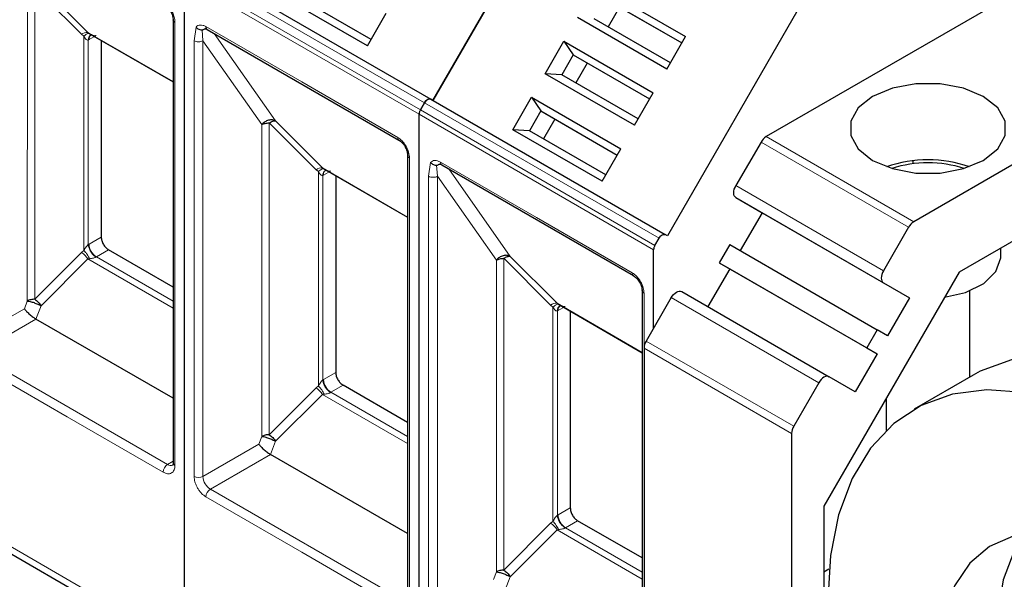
# Model space of a CAD drawing. Header units: millimetres. Extents: x 5 to 418, y 2 to 292.
# Tile 31 of 51: x 253 to 266, y 116 to 123. Entities that reach past the tile are written whole.
import ezdxf

# ---------------------------------------------------------------- set-up
doc = ezdxf.new("R2010")
doc.units = ezdxf.units.MM

msp = doc.modelspace()

# ---------------------------------------------------------------- linework, layer by layer
at = {"color": 7, "linetype": 'Continuous', "lineweight": 25}
for p, q in [((270.5913, 126.4224), (262.6845, 121.8579)), ((272.4769, 125.3338), (264.5702, 120.7694)), ((260.0897, 125.2077), (258.4231, 122.3209)), ((258.4231, 122.3209), (260.0897, 125.2077)), ((255.3983, 124.0671), (258.3964, 122.3363)), ((255.2488, 115.3348), (255.2488, 123.8735)), ((255.2488, 115.3348), (255.2488, 123.8735)), ((260.5117, 123.7939), (261.6524, 123.1354)), ((257.5877, 123.0188), (256.447, 123.6773)), ((257.6343, 123.0995), (256.6596, 123.6622)), ((260.6311, 123.6173), (261.6058, 123.0546)), ((260.6577, 123.6019), (261.6058, 123.0546)), ((260.8111, 123.5134), (260.6644, 123.2593)), ((263.0879, 123.4769), (261.4212, 120.5901)), ((255.1028, 123.3507), (255.1028, 117.6894)), ((255.103, 123.3476), (255.1028, 123.3507)), ((257.5877, 123.0188), (257.8276, 123.4343)), ((261.4125, 122.7198), (260.2718, 123.3783)), ((261.4591, 122.8006), (260.4844, 123.3633)), ((255.5388, 123.2271), (257.9901, 121.812)), ((254.0139, 123.1899), (254.0341, 123.1755)), ((254.0226, 123.1817), (255.1028, 122.5582)), ((254.0514, 123.1561), (254.061, 123.1596)), ((261.4125, 122.7198), (261.6524, 123.1354)), ((254.1834, 123.0889), (254.1834, 120.5742)), ((259.8585, 122.6624), (260.0984, 123.078)), ((260.0984, 123.078), (261.2391, 122.4195)), ((260.0984, 123.078), (260.2177, 122.9014)), ((260.2177, 122.9014), (260.0711, 122.6473)), ((260.2177, 122.9014), (261.1925, 122.3387)), ((260.2177, 122.9014), (260.2444, 122.886)), ((260.2444, 122.886), (261.1925, 122.3387)), ((260.3977, 122.7975), (260.2511, 122.5434)), ((260.9992, 122.0039), (259.8585, 122.6624)), ((260.0711, 122.6473), (259.8585, 122.6624)), ((261.0458, 122.0846), (260.0711, 122.6473)), ((259.4451, 121.9465), (259.6851, 122.362)), ((259.6851, 122.362), (260.8258, 121.7035)), ((259.6851, 122.362), (259.8044, 122.1855)), ((260.9992, 122.0039), (261.2391, 122.4195)), ((258.2635, 122.1985), (258.3164, 122.2901)), ((258.3164, 122.2901), (258.2635, 122.1985)), ((258.4231, 122.3209), (258.3964, 122.3363)), ((258.3964, 122.3363), (261.3945, 120.6055)), ((258.2469, 113.6041), (258.2469, 122.1427)), ((258.2469, 113.6041), (258.2469, 122.1427)), ((259.8044, 122.1855), (259.6577, 121.9314)), ((259.8044, 122.1855), (260.7791, 121.6228)), ((259.8044, 122.1855), (259.8311, 122.1701)), ((259.8311, 122.1701), (260.7791, 121.6228)), ((259.9844, 122.0815), (259.8377, 121.8275)), ((260.5858, 121.288), (259.4451, 121.9465)), ((259.6577, 121.9314), (259.4451, 121.9465)), ((260.6325, 121.3687), (259.6577, 121.9314)), ((262.6179, 121.7875), (262.2973, 121.2323)), ((258.1009, 121.62), (258.1009, 115.9586)), ((258.1011, 121.6168), (258.1009, 121.62)), ((260.5858, 121.288), (260.8258, 121.7035)), ((258.5369, 121.4963), (260.9882, 120.0812)), ((264.5637, 121.5109), (264.5637, 121.5501)), ((257.012, 121.4591), (257.0323, 121.4447)), ((257.0208, 121.4509), (258.1009, 120.8274)), ((257.0495, 121.4253), (257.0591, 121.4288)), ((257.1815, 121.3581), (257.1815, 118.8434)), ((262.2973, 121.0783), (262.6307, 120.8859)), ((262.6307, 120.8859), (262.3507, 120.4009)), ((262.6307, 120.8859), (264.5163, 119.7973)), ((266.4494, 120.8743), (265.1492, 120.1238)), ((261.4212, 120.5901), (261.3945, 120.6055)), ((264.5035, 120.699), (264.1829, 120.1438)), ((261.2616, 120.4677), (261.3145, 120.5593)), ((262.2173, 120.4779), (262.084, 120.2469)), ((262.2173, 120.4779), (264.1029, 119.3893)), ((255.1028, 119.9345), (254.2777, 120.4109)), ((261.245, 119.4097), (261.245, 120.4119)), ((265.6856, 120.33), (265.6856, 120.4335)), ((262.084, 120.2469), (263.9696, 119.1584)), ((262.084, 120.2469), (262.2173, 120.1699)), ((262.2173, 120.1699), (261.9373, 119.685)), ((262.2173, 120.1699), (264.1029, 119.0814)), ((265.1492, 120.1238), (263.4229, 117.1338)), ((264.1829, 119.9898), (264.5163, 119.7973)), ((261.0991, 119.8892), (261.0991, 114.2278)), ((261.0992, 119.886), (261.0991, 119.8892)), ((261.604, 119.8775), (263.4896, 118.7889)), ((265.2856, 118.7841), (265.2856, 119.8878)), ((260.0101, 119.7284), (260.0304, 119.7139)), ((260.0189, 119.7202), (261.0991, 119.0966)), ((261.4707, 119.8005), (261.1501, 119.2453)), ((264.5163, 119.7973), (264.2363, 119.3123)), ((260.0476, 119.6945), (260.0573, 119.698)), ((260.1797, 119.6273), (260.1797, 117.1126)), ((255.1028, 118.5148), (253.3498, 119.5268)), ((264.1029, 119.3893), (263.9696, 119.1584)), ((264.2363, 119.3123), (264.1029, 119.3893)), ((261.1225, 119.1523), (261.1225, 111.9403)), ((264.1029, 119.0814), (263.8229, 118.5964)), ((263.9696, 119.1584), (264.1029, 119.0814)), ((263.3563, 118.7119), (263.0357, 118.1567)), ((263.8229, 118.5964), (263.4896, 118.7889)), ((265.3291, 118.8092), (264.5749, 118.3738)), ((258.1009, 118.2038), (257.2758, 118.6801)), ((264.219, 118.5125), (264.219, 118.1042)), ((263.0081, 118.0638), (263.0081, 110.8517)), ((258.1009, 116.784), (256.348, 117.796)), ((263.4229, 117.1338), (263.4229, 111.6151)), ((252.3059, 116.9435), (255.304, 115.2128)), ((261.0991, 116.473), (260.274, 116.9493)), ((263.4229, 116.2962), (263.4869, 116.3331))]:
    msp.add_line(p, q, dxfattribs=at)
at = {"color": 7, "linetype": 'Continuous', "lineweight": 18}
for p, q in [((255.3183, 124.0209), (258.3164, 122.2901)), ((258.2469, 122.1427), (255.2488, 123.8735)), ((258.2635, 122.1985), (255.2654, 123.9293)), ((253.2394, 123.7417), (253.239, 119.757)), ((253.9322, 123.1653), (253.3335, 123.764)), ((253.3335, 123.764), (253.3335, 119.7795)), ((253.4152, 123.7887), (254.0139, 123.1899)), ((255.1262, 123.3181), (255.1262, 117.6567)), ((255.3713, 123.082), (255.3957, 123.2574)), ((255.5222, 123.2637), (256.7478, 122.5561)), ((253.9322, 123.1653), (253.9617, 123.1409)), ((253.9617, 123.1409), (253.9617, 120.4026)), ((254.0139, 123.1899), (255.1028, 122.5613)), ((254.0877, 123.1318), (254.0275, 123.0971)), ((255.4845, 123.0819), (255.4727, 123.2229)), ((255.6276, 123.1758), (256.4133, 122.0579)), ((254.0183, 123.0921), (254.0275, 123.0971)), ((254.0183, 120.4785), (254.0183, 123.0921)), ((255.3713, 117.5152), (255.3713, 123.082)), ((255.4845, 123.0819), (256.2375, 122.0109)), ((255.4845, 117.5152), (255.4845, 123.0819)), ((256.7478, 122.5561), (257.9735, 121.8486)), ((258.3164, 122.2901), (261.3145, 120.5593)), ((261.245, 120.4119), (258.2469, 122.1427)), ((261.2616, 120.4677), (258.2635, 122.1985)), ((256.2375, 122.0109), (256.2371, 118.0262)), ((256.9304, 121.4345), (256.3317, 122.0333)), ((256.3317, 122.0333), (256.3317, 118.0487)), ((256.4133, 122.0579), (257.012, 121.4591)), ((262.6845, 121.8579), (264.5702, 120.7694)), ((264.5035, 120.699), (262.6179, 121.7875)), ((258.1243, 121.5873), (258.1243, 115.926)), ((258.3695, 121.3512), (258.3938, 121.5266)), ((258.4826, 121.3511), (258.4709, 121.4921)), ((258.5203, 121.5329), (259.746, 120.8254)), ((256.9304, 121.4345), (256.9598, 121.4101)), ((256.9598, 121.4101), (256.9598, 118.6718)), ((257.012, 121.4591), (258.1009, 120.8305)), ((257.0164, 121.3613), (257.0256, 121.3663)), ((257.0164, 118.7477), (257.0164, 121.3613)), ((257.0858, 121.4011), (257.0256, 121.3663)), ((258.3695, 115.7844), (258.3695, 121.3512)), ((258.4826, 121.3511), (259.2357, 120.2801)), ((258.4826, 115.7844), (258.4826, 121.3511)), ((258.6258, 121.445), (259.4115, 120.3271)), ((262.2973, 121.2323), (264.1829, 120.1438)), ((264.1829, 119.9898), (262.2973, 121.0783)), ((259.746, 120.8254), (260.9716, 120.1178)), ((254.0183, 120.4785), (254.0275, 120.4842)), ((254.1834, 120.5742), (254.0275, 120.4842)), ((253.9322, 120.3782), (253.3335, 119.7795)), ((253.9617, 120.4026), (253.9322, 120.3782)), ((254.2777, 120.4109), (254.1218, 120.3209)), ((254.0139, 120.2939), (253.4152, 119.6952)), ((254.0341, 120.2978), (254.0139, 120.2939)), ((255.1028, 119.6653), (254.0139, 120.2939)), ((255.1028, 119.7545), (254.1218, 120.3209)), ((259.2357, 120.2801), (259.2353, 116.2954)), ((259.9285, 119.7038), (259.3298, 120.3025)), ((259.3298, 120.3025), (259.3298, 116.3179)), ((259.4115, 120.3271), (260.0101, 119.7284)), ((261.1225, 119.8565), (261.1225, 119.1523)), ((253.239, 119.757), (253.2011, 119.6586)), ((259.9285, 119.7038), (259.958, 119.6794)), ((260.0101, 119.7284), (261.0991, 119.0997)), ((263.3563, 118.7119), (261.4707, 119.8005)), ((253.2011, 119.6586), (252.4864, 119.246)), ((253.4152, 119.6952), (253.3498, 119.5268)), ((259.958, 119.6794), (259.958, 116.941)), ((260.0145, 119.6305), (260.0238, 119.6355)), ((260.0145, 117.0169), (260.0145, 119.6305)), ((260.084, 119.6703), (260.0238, 119.6355)), ((253.3498, 119.5268), (252.5806, 119.0827)), ((261.1501, 119.2453), (263.0357, 118.1567)), ((255.0319, 117.6676), (252.5806, 119.0827)), ((263.0081, 118.0638), (261.1225, 119.1523)), ((253.7497, 118.2772), (252.5241, 118.9847)), ((257.1815, 118.8434), (257.0256, 118.7534)), ((257.0164, 118.7477), (257.0256, 118.7534)), ((256.9304, 118.6474), (256.3317, 118.0487)), ((256.9598, 118.6718), (256.9304, 118.6474)), ((257.0323, 118.567), (257.012, 118.5632)), ((257.2758, 118.6801), (257.1199, 118.5901)), ((258.1009, 118.0238), (257.1199, 118.5901)), ((257.012, 118.5632), (256.4133, 117.9644)), ((258.1009, 117.9345), (257.012, 118.5632)), ((254.9754, 117.5696), (253.7497, 118.2772)), ((256.2371, 118.0262), (256.1992, 117.9279)), ((256.4133, 117.9644), (256.348, 117.796)), ((256.1992, 117.9279), (255.4845, 117.5152)), ((255.1028, 117.7085), (255.0319, 117.6676)), ((256.348, 117.796), (255.5788, 117.3519)), ((258.0301, 115.9368), (255.5788, 117.3519)), ((256.7478, 116.5464), (255.5222, 117.2539)), ((252.2506, 117.0656), (255.2488, 115.3348)), ((260.1797, 117.1126), (260.0238, 117.0226)), ((259.958, 116.941), (259.9285, 116.9166)), ((260.0145, 117.0169), (260.0238, 117.0226)), ((260.274, 116.9493), (260.1181, 116.8593)), ((259.9285, 116.9166), (259.3298, 116.3179)), ((260.0101, 116.8324), (259.4115, 116.2337)), ((260.0304, 116.8362), (260.0101, 116.8324)), ((261.0991, 116.2037), (260.0101, 116.8324)), ((261.0991, 116.293), (260.1181, 116.8593)), ((257.9735, 115.8388), (256.7478, 116.5464)), ((259.2353, 116.2954), (259.1974, 116.1971)), ((259.4115, 116.2337), (259.3461, 116.0652))]:
    msp.add_line(p, q, dxfattribs=at)
at = {"color": 7, "linetype": 'Continuous', "lineweight": 25, "flags": 128}
for points in [[(265.4594, 122.3713), (265.2063, 122.4774), (264.9087, 122.5332), (264.5959, 122.5332), (264.2983, 122.4774), (264.0452, 122.3713), (263.8613, 122.2251), (263.7646, 122.0534), (263.7646, 121.8727), (263.8613, 121.701), (264.0452, 121.5548), (264.2983, 121.4487), (264.5959, 121.3929), (264.9087, 121.3929), (265.2063, 121.4487), (265.4594, 121.5548), (265.6433, 121.701), (265.74, 121.8727), (265.74, 122.0534), (265.6433, 122.2251), (265.4594, 122.3713)], [(257.9874, 121.8137), (257.989, 121.8126), (257.9901, 121.812)], [(262.2973, 121.0783), (262.2856, 121.0881), (262.2769, 121.1019), (262.2715, 121.1192), (262.2697, 121.1394), (262.2715, 121.1617), (262.2769, 121.1852), (262.2856, 121.209), (262.2973, 121.2323)], [(264.9654, 119.8054), (265.2301, 119.8671), (265.4645, 119.9817), (265.6218, 120.1341), (265.6848, 120.3077), (265.6856, 120.33)], [(260.9855, 120.0829), (260.9871, 120.0818), (260.9882, 120.0812)], [(264.1829, 120.1438), (264.1712, 120.1205), (264.1625, 120.0967), (264.1571, 120.0731), (264.1553, 120.0508), (264.1571, 120.0307), (264.1625, 120.0133), (264.1712, 119.9995), (264.1829, 119.9898)], [(261.4707, 119.8005), (261.4849, 119.8223), (261.5012, 119.8417), (261.5189, 119.8581), (261.5373, 119.8709), (261.5557, 119.8794), (261.5734, 119.8834), (261.5897, 119.8827), (261.604, 119.8775)], [(271.7668, 112.0132), (271.7317, 112.6264), (271.6269, 113.2688), (271.4546, 113.9284), (271.2178, 114.5928), (270.921, 115.2498), (270.5696, 115.887), (270.1704, 116.4926), (269.7306, 117.0553), (269.2585, 117.5646), (268.7628, 118.0111), (268.2529, 118.3864), (267.7382, 118.6835), (267.2283, 118.897), (266.7326, 119.0227), (266.2605, 119.0585), (265.8208, 119.0035), (265.4215, 118.8589), (265.3291, 118.8092)], [(263.4896, 118.7889), (263.4753, 118.7942), (263.459, 118.7949), (263.4413, 118.7908), (263.4229, 118.7823), (263.4045, 118.7696), (263.3869, 118.7532), (263.3706, 118.7337), (263.3563, 118.7119)], [(271.0125, 111.5777), (270.9774, 112.191), (270.8727, 112.8334), (270.7003, 113.493), (270.4635, 114.1574), (270.1667, 114.8144), (269.8154, 115.4516), (269.4161, 116.0572), (268.9763, 116.6199), (268.5042, 117.1292), (268.0086, 117.5757), (267.4987, 117.951), (266.984, 118.2481), (266.474, 118.4616), (265.9784, 118.5873), (265.5063, 118.6231), (265.0665, 118.5681), (264.6672, 118.4235), (264.3159, 118.1919), (264.0191, 117.8777), (263.7823, 117.4867), (263.6099, 117.0261), (263.5052, 116.5046), (263.4701, 115.9319)], [(265.8397, 116.7523), (265.5396, 116.6205), (265.2885, 116.4063), (265.0935, 116.1158), (264.9603, 115.7574), (264.8928, 115.3414), (264.8928, 114.8798), (264.9603, 114.3858), (265.0935, 113.8736), (265.2885, 113.358), (265.5396, 112.8539), (265.8397, 112.3756)], [(265.9951, 116.7845), (265.8478, 116.5512), (265.7146, 116.1929), (265.647, 115.7768), (265.647, 115.3152), (265.7146, 114.8212), (265.8478, 114.309), (266.0427, 113.7934), (266.2939, 113.2893), (266.594, 112.811), (266.9344, 112.3725), (267.3054, 111.9862), (267.6962, 111.6633), (268.0956, 111.4131), (268.4921, 111.2429), (268.8744, 111.1574), (269.2314, 111.1591), (269.2418, 111.1606)]]:
    msp.add_lwpolyline(points, dxfattribs=at)
at = {"color": 7, "linetype": 'Continuous', "lineweight": 18}
for centre, radius, start, end in [((255.1434, 123.3555), 0.0412, 191.12459, 245.37522), ((255.5603, 123.2588), 0.0384, 172.74417, 235.94365), ((254.0023, 123.0807), 0.1099, 83.93525, 129.59813), ((254.0881, 123.0965), 0.0699, 120.50191, 183.60726), ((254.0949, 123.1035), 0.0677, 127.44584, 185.46637), ((258.0147, 121.8448), 0.0414, 174.79359, 228.71218), ((258.1415, 121.6247), 0.0412, 191.12459, 245.37522), ((258.5584, 121.5281), 0.0384, 172.74417, 235.94365), ((257.0004, 121.3499), 0.1099, 83.93525, 129.59813), ((257.0862, 121.3657), 0.0699, 120.50191, 183.60726), ((257.093, 121.3728), 0.0677, 127.44584, 185.46637), ((254.2322, 120.4935), 0.2049, 182.60548, 237.39452), ((253.7738, 120.143), 0.2836, 32.15308, 56.03604), ((254.1613, 120.2526), 0.0789, 120.0195, 122.96734), ((261.0129, 120.114), 0.0414, 174.79359, 228.71218), ((261.1396, 119.8939), 0.0412, 191.12459, 245.37522), ((259.9985, 119.6191), 0.1099, 83.93525, 129.59813), ((260.0843, 119.6349), 0.0699, 120.50191, 183.60726), ((260.0912, 119.642), 0.0677, 127.44584, 185.46637), ((257.2303, 118.7627), 0.2049, 182.60548, 237.39452), ((256.7719, 118.4122), 0.2836, 32.15308, 56.03604), ((257.1594, 118.5218), 0.0789, 120.0195, 122.96734), ((255.1428, 117.6934), 0.0402, 185.69479, 245.6253), ((255.0982, 117.564), 0.1229, 122.60548, 177.39452), ((255.0711, 117.7223), 0.0673, 234.43194, 293.74071), ((255.4279, 117.6244), 0.123, 242.60967, 297.39033), ((255.6892, 117.5245), 0.2049, 182.60548, 237.39452), ((255.645, 117.2484), 0.1229, 122.60547, 177.39448), ((260.2285, 117.0319), 0.2049, 182.60548, 237.39452), ((259.7701, 116.6815), 0.2836, 32.15308, 56.03604), ((260.1575, 116.791), 0.0789, 120.0195, 122.96734)]:
    msp.add_arc(centre, radius, start, end, dxfattribs=at)
at = {"color": 7, "linetype": 'Continuous', "lineweight": 25}
for centre, radius, start, end in [((262.7863, 121.6947), 0.1923, 121.95467, 151.14439), ((264.7523, 119.9363), 1.6253, 71.00769, 108.99231), ((264.7523, 120.0021), 1.5212, 72.30051, 107.69949), ((264.672, 120.6062), 0.1923, 121.95467, 151.14439), ((261.3147, 119.1458), 0.1924, 148.85627, 178.0435), ((263.2004, 118.0572), 0.1924, 148.85627, 178.0435)]:
    msp.add_arc(centre, radius, start, end, dxfattribs=at)
at = {"color": 7, "linetype": 'Continuous', "lineweight": 18}
for points, knots in [([(254.9754, 123.5794), (254.9943, 123.5661), (255.0236, 123.5456), (255.0588, 123.5036), (255.0828, 123.4672), (255.1023, 123.4283), (255.1211, 123.3768), (255.1242, 123.3412), (255.1262, 123.3181)], [0, 0, 0, 0, 0.239443, 0.3695074, 0.4999998, 0.6300645, 0.760557, 1, 1, 1, 1]), ([(255.3957, 123.2574), (255.4032, 123.2646), (255.4183, 123.279), (255.4495, 123.2858), (255.4846, 123.2825), (255.5096, 123.27), (255.5222, 123.2637)], [0, 0, 0, 0, 0.2492254, 0.4999518, 0.7492335, 1, 1, 1, 1]), ([(253.9617, 123.1409), (253.9688, 123.1473), (253.9831, 123.1602), (254.0033, 123.1722), (254.0212, 123.1783), (254.0299, 123.1764), (254.0341, 123.1755)], [0, 0, 0, 0, 0.2460807, 0.5, 0.7539193, 1, 1, 1, 1]), ([(254.0183, 123.0921), (254.0163, 123.0916), (254.0123, 123.0905), (254.0031, 123.0921), (253.9832, 123.1048), (253.9709, 123.1255), (253.9617, 123.1409)], [0, 0, 0, 0, 0.0804047, 0.1687507, 0.3816896, 1, 1, 1, 1]), ([(254.0341, 123.1755), (254.0506, 123.1657), (254.073, 123.1524), (254.1009, 123.1466), (254.1121, 123.1472), (254.1163, 123.1489), (254.1183, 123.1497)], [0, 0, 0, 0, 0.6068166, 0.8244318, 0.9155486, 1, 1, 1, 1]), ([(257.9735, 121.8486), (257.9925, 121.8353), (258.0217, 121.8148), (258.0569, 121.7728), (258.0809, 121.7365), (258.1004, 121.6975), (258.1192, 121.646), (258.1223, 121.6104), (258.1243, 121.5873)], [0, 0, 0, 0, 0.239443, 0.3695074, 0.4999998, 0.6300645, 0.760557, 1, 1, 1, 1]), ([(258.3938, 121.5266), (258.4013, 121.5338), (258.4164, 121.5483), (258.4476, 121.555), (258.4827, 121.5517), (258.5078, 121.5392), (258.5203, 121.5329)], [0, 0, 0, 0, 0.2492254, 0.4999518, 0.7492335, 1, 1, 1, 1]), ([(256.9598, 121.4101), (256.9669, 121.4165), (256.9812, 121.4294), (257.0015, 121.4415), (257.0194, 121.4476), (257.028, 121.4456), (257.0323, 121.4447)], [0, 0, 0, 0, 0.2460807, 0.5, 0.7539193, 1, 1, 1, 1]), ([(257.0164, 121.3613), (257.0145, 121.3608), (257.0104, 121.3597), (257.0012, 121.3614), (256.9813, 121.374), (256.969, 121.3947), (256.9598, 121.4101)], [0, 0, 0, 0, 0.0804047, 0.1687507, 0.3816896, 1, 1, 1, 1]), ([(257.0323, 121.4447), (257.0488, 121.4349), (257.0712, 121.4216), (257.099, 121.4158), (257.1103, 121.4164), (257.1145, 121.4181), (257.1165, 121.4189)], [0, 0, 0, 0, 0.6068166, 0.8244318, 0.9155486, 1, 1, 1, 1]), ([(253.9617, 120.4026), (253.9709, 120.4186), (253.9832, 120.4401), (254.0031, 120.4643), (254.0123, 120.4736), (254.0163, 120.4769), (254.0183, 120.4785)], [0, 0, 0, 0, 0.6183097, 0.8312477, 0.919594, 1, 1, 1, 1]), ([(253.9617, 120.4026), (253.9692, 120.3949), (253.984, 120.3796), (254.0045, 120.3521), (254.0219, 120.3242), (254.0301, 120.3064), (254.0341, 120.2978)], [0, 0, 0, 0, 0.2601416, 0.5186855, 0.7674541, 1, 1, 1, 1]), ([(254.1183, 120.3187), (254.1163, 120.3176), (254.1121, 120.3151), (254.1009, 120.3104), (254.073, 120.3025), (254.0506, 120.2998), (254.0341, 120.2978)], [0, 0, 0, 0, 0.0844437, 0.1755676, 0.3932383, 1, 1, 1, 1]), ([(260.9716, 120.1178), (260.9906, 120.1045), (261.0199, 120.084), (261.055, 120.042), (261.079, 120.0057), (261.0985, 119.9667), (261.1173, 119.9152), (261.1205, 119.8796), (261.1225, 119.8565)], [0, 0, 0, 0, 0.23944297, 0.36950744, 0.49999981, 0.63006447, 0.76055703, 1, 1, 1, 1]), ([(259.958, 119.6794), (259.965, 119.6857), (259.9794, 119.6986), (259.9996, 119.7107), (260.0175, 119.7168), (260.0262, 119.7148), (260.0304, 119.7139)], [0, 0, 0, 0, 0.2460807, 0.5, 0.7539193, 1, 1, 1, 1]), ([(260.0304, 119.7139), (260.0469, 119.7041), (260.0693, 119.6908), (260.0971, 119.6851), (260.1084, 119.6857), (260.1126, 119.6873), (260.1146, 119.6881)], [0, 0, 0, 0, 0.60681659, 0.82443184, 0.91554864, 1, 1, 1, 1]), ([(260.0145, 119.6305), (260.0126, 119.63), (260.0085, 119.6289), (259.9994, 119.6306), (259.9794, 119.6432), (259.9671, 119.6639), (259.958, 119.6794)], [0, 0, 0, 0, 0.08040467, 0.16875069, 0.38168961, 1, 1, 1, 1]), ([(256.9598, 118.6718), (256.969, 118.6878), (256.9813, 118.7093), (257.0012, 118.7335), (257.0104, 118.7428), (257.0145, 118.7461), (257.0164, 118.7477)], [0, 0, 0, 0, 0.6183097, 0.8312477, 0.919594, 1, 1, 1, 1]), ([(256.9598, 118.6718), (256.9673, 118.6642), (256.9822, 118.6488), (257.0026, 118.6213), (257.02, 118.5934), (257.0283, 118.5756), (257.0323, 118.567)], [0, 0, 0, 0, 0.2601416, 0.5186855, 0.7674541, 1, 1, 1, 1]), ([(257.1165, 118.588), (257.1145, 118.5868), (257.1103, 118.5843), (257.099, 118.5796), (257.0712, 118.5717), (257.0488, 118.569), (257.0323, 118.567)], [0, 0, 0, 0, 0.0844437, 0.1755676, 0.3932383, 1, 1, 1, 1]), ([(255.1262, 117.6567), (255.1242, 117.636), (255.1211, 117.604), (255.1023, 117.5742), (255.0828, 117.5578), (255.0588, 117.5491), (255.0236, 117.5477), (254.9943, 117.561), (254.9754, 117.5696)], [0, 0, 0, 0, 0.239443, 0.3695074, 0.4999998, 0.6300645, 0.760557, 1, 1, 1, 1]), ([(255.5222, 117.2539), (255.5032, 117.2672), (255.474, 117.2877), (255.4388, 117.3297), (255.4148, 117.3661), (255.3953, 117.4051), (255.3765, 117.4565), (255.3734, 117.4922), (255.3713, 117.5152)], [0, 0, 0, 0, 0.239443, 0.3695074, 0.4999998, 0.6300645, 0.760557, 1, 1, 1, 1]), ([(259.958, 116.941), (259.9671, 116.957), (259.9794, 116.9785), (259.9994, 117.0027), (260.0085, 117.012), (260.0126, 117.0153), (260.0145, 117.0169)], [0, 0, 0, 0, 0.6183097, 0.8312477, 0.919594, 1, 1, 1, 1]), ([(259.958, 116.941), (259.9654, 116.9334), (259.9803, 116.9181), (260.0008, 116.8906), (260.0181, 116.8627), (260.0264, 116.8448), (260.0304, 116.8362)], [0, 0, 0, 0, 0.2601416, 0.5186855, 0.7674541, 1, 1, 1, 1]), ([(260.1146, 116.8572), (260.1126, 116.856), (260.1084, 116.8535), (260.0971, 116.8489), (260.0693, 116.8409), (260.0469, 116.8382), (260.0304, 116.8362)], [0, 0, 0, 0, 0.0844437, 0.1755676, 0.3932383, 1, 1, 1, 1])]:
    msp.add_open_spline(points, degree=3, knots=knots, dxfattribs=at)
at = {"color": 7, "linetype": 'Continuous', "lineweight": 25}
for points, knots in [([(254.9881, 123.5452), (255.0032, 123.5346), (255.0334, 123.5134), (255.0716, 123.4607), (255.0982, 123.4013), (255.1014, 123.3646), (255.103, 123.3462)], [0, 0, 0, 0, 0.2499985, 0.499998, 0.7499985, 1, 1, 1, 1]), ([(255.3957, 123.2574), (255.4006, 123.2524), (255.4108, 123.2421), (255.4318, 123.2301), (255.4534, 123.2233), (255.4672, 123.223), (255.4727, 123.2229)], [0, 0, 0, 0, 0.2392567, 0.5015013, 0.8007506, 1, 1, 1, 1]), ([(255.4727, 123.2229), (255.4745, 123.223), (255.4782, 123.2234), (255.4872, 123.2264), (255.4993, 123.2319), (255.5127, 123.238), (255.5239, 123.2418), (255.53, 123.2432), (255.5321, 123.2437)], [0, 0, 0, 0, 0.077668, 0.1661398, 0.3954533, 0.6672433, 0.8863212, 1, 1, 1, 1]), ([(255.5107, 123.237), (255.5105, 123.237), (255.5094, 123.2364), (255.517, 123.2381), (255.5326, 123.23), (255.539, 123.2266)], [0, 0, 0, 0, 0.0729908, 0.6169306, 1, 1, 1, 1]), ([(256.3317, 122.0333), (256.3395, 122.0381), (256.3552, 122.0478), (256.3775, 122.0565), (256.3977, 122.0606), (256.4081, 122.0588), (256.4133, 122.0579)], [0, 0, 0, 0, 0.2500013, 0.5000026, 0.7500039, 1, 1, 1, 1]), ([(257.9862, 121.8144), (258.0013, 121.8038), (258.0316, 121.7827), (258.0697, 121.7299), (258.0963, 121.6705), (258.0995, 121.6338), (258.1011, 121.6154)], [0, 0, 0, 0, 0.2499985, 0.499998, 0.7499985, 1, 1, 1, 1]), ([(258.3938, 121.5266), (258.3987, 121.5216), (258.4089, 121.5113), (258.4299, 121.4994), (258.4515, 121.4925), (258.4653, 121.4922), (258.4709, 121.4921)], [0, 0, 0, 0, 0.2392567, 0.5015013, 0.8007506, 1, 1, 1, 1]), ([(258.4709, 121.4921), (258.4726, 121.4923), (258.4763, 121.4927), (258.4853, 121.4956), (258.4975, 121.5012), (258.5108, 121.5073), (258.522, 121.511), (258.5282, 121.5124), (258.5302, 121.5129)], [0, 0, 0, 0, 0.077668, 0.1661398, 0.3954533, 0.6672433, 0.8863212, 1, 1, 1, 1]), ([(258.5088, 121.5063), (258.5087, 121.5062), (258.5075, 121.5056), (258.5151, 121.5074), (258.5307, 121.4992), (258.5371, 121.4958)], [0, 0, 0, 0, 0.0729908, 0.6169306, 1, 1, 1, 1]), ([(259.3298, 120.3025), (259.3377, 120.3073), (259.3534, 120.317), (259.3756, 120.3257), (259.3958, 120.3298), (259.4062, 120.328), (259.4115, 120.3271)], [0, 0, 0, 0, 0.2500013, 0.5000026, 0.7500039, 1, 1, 1, 1]), ([(260.9844, 120.0836), (260.9995, 120.073), (261.0297, 120.0519), (261.0678, 119.9992), (261.0944, 119.9398), (261.0976, 119.903), (261.0993, 119.8846)], [0, 0, 0, 0, 0.2499985, 0.499998, 0.7499985, 1, 1, 1, 1]), ([(253.3335, 119.7795), (253.3248, 119.7792), (253.3073, 119.7787), (253.2821, 119.7741), (253.2586, 119.7671), (253.2455, 119.7604), (253.239, 119.757)], [0, 0, 0, 0, 0.25, 0.5, 0.75, 1, 1, 1, 1]), ([(253.239, 119.757), (253.2511, 119.7552), (253.2753, 119.7517), (253.3242, 119.7367), (253.3744, 119.717), (253.4016, 119.7025), (253.4152, 119.6952)], [0, 0, 0, 0, 0.25, 0.5, 0.75, 1, 1, 1, 1]), ([(253.2011, 119.6586), (253.21, 119.6473), (253.2272, 119.6252), (253.2618, 119.5921), (253.2906, 119.5679), (253.3117, 119.5518), (253.3318, 119.5377), (253.3439, 119.5303), (253.3498, 119.5268)], [0, 0, 0, 0, 0.27669976, 0.53776835, 0.66163052, 0.77928647, 0.89170605, 1, 1, 1, 1]), ([(256.3317, 118.0487), (256.3229, 118.0485), (256.3054, 118.0479), (256.2802, 118.0433), (256.2567, 118.0363), (256.2437, 118.0296), (256.2371, 118.0262)], [0, 0, 0, 0, 0.25, 0.5, 0.75, 1, 1, 1, 1]), ([(256.2371, 118.0262), (256.2492, 118.0245), (256.2735, 118.0209), (256.3223, 118.0059), (256.3725, 117.9862), (256.3997, 117.9717), (256.4133, 117.9644)], [0, 0, 0, 0, 0.25, 0.5, 0.75, 1, 1, 1, 1]), ([(256.1992, 117.9279), (256.2081, 117.9165), (256.2253, 117.8944), (256.2599, 117.8614), (256.2888, 117.8372), (256.3099, 117.821), (256.33, 117.8069), (256.342, 117.7996), (256.348, 117.796)], [0, 0, 0, 0, 0.2766998, 0.5377684, 0.6616305, 0.7792865, 0.8917061, 1, 1, 1, 1]), ([(255.1024, 117.6898), (255.1025, 117.6878), (255.103, 117.6786), (255.1006, 117.6679), (255.0975, 117.6602), (255.0975, 117.6604), (255.0974, 117.6604)], [0, 0, 0, 0, 0.089774, 0.4190315, 0.7546737, 1, 1, 1, 1]), ([(259.3298, 116.3179), (259.321, 116.3177), (259.3035, 116.3171), (259.2783, 116.3125), (259.2549, 116.3055), (259.2418, 116.2988), (259.2353, 116.2954)], [0, 0, 0, 0, 0.25, 0.5, 0.75, 1, 1, 1, 1]), ([(259.2353, 116.2954), (259.2474, 116.2937), (259.2716, 116.2902), (259.3205, 116.2751), (259.3706, 116.2554), (259.3978, 116.2409), (259.4115, 116.2337)], [0, 0, 0, 0, 0.25, 0.5, 0.75, 1, 1, 1, 1])]:
    msp.add_open_spline(points, degree=3, knots=knots, dxfattribs=at)
at = {"color": 7, "linetype": 'Continuous', "lineweight": 18}
for points in [[(255.3713, 123.082), (255.3796, 123.0782), (255.3961, 123.0706), (255.4279, 123.0673), (255.4597, 123.0706), (255.4762, 123.0781), (255.4845, 123.0819)], [(258.3695, 121.3512), (258.3777, 121.3474), (258.3943, 121.3398), (258.4261, 121.3365), (258.4578, 121.3398), (258.4744, 121.3473), (258.4826, 121.3511)], [(254.1183, 120.3187), (254.1059, 120.3275), (254.081, 120.3449), (254.0485, 120.3872), (254.0248, 120.4346), (254.0205, 120.4639), (254.0183, 120.4785)], [(257.1165, 118.588), (257.104, 118.5967), (257.0791, 118.6141), (257.0466, 118.6565), (257.0229, 118.7039), (257.0186, 118.7331), (257.0164, 118.7477)], [(260.1146, 116.8572), (260.1022, 116.8659), (260.0773, 116.8833), (260.0448, 116.9257), (260.0211, 116.9731), (260.0167, 117.0023), (260.0145, 117.0169)]]:
    msp.add_open_spline(points, degree=3, dxfattribs=at)
at = {"color": 7, "linetype": 'Continuous', "lineweight": 25}
for points in [[(258.3164, 122.2901), (258.3222, 122.2988), (258.3339, 122.3163), (258.3564, 122.3339), (258.3789, 122.3423), (258.3905, 122.3383), (258.3964, 122.3363)], [(258.3964, 122.3363), (258.3905, 122.3383), (258.3789, 122.3423), (258.3564, 122.3339), (258.3339, 122.3163), (258.3222, 122.2988), (258.3164, 122.2901)], [(258.2635, 122.1985), (258.261, 122.1939), (258.2561, 122.1846), (258.2509, 122.1702), (258.2475, 122.1559), (258.2471, 122.1471), (258.2469, 122.1427)], [(258.2635, 122.1985), (258.261, 122.1939), (258.2561, 122.1846), (258.2509, 122.1702), (258.2475, 122.1559), (258.2471, 122.1471), (258.2469, 122.1427)], [(256.4133, 122.0579), (256.3998, 122.0635), (256.3726, 122.0747), (256.3226, 122.0692), (256.2739, 122.0483), (256.2497, 122.0233), (256.2375, 122.0109)], [(256.2375, 122.0109), (256.2441, 122.0142), (256.2571, 122.0209), (256.2805, 122.0279), (256.3055, 122.0324), (256.323, 122.033), (256.3317, 122.0333)], [(261.3145, 120.5593), (261.3204, 120.5681), (261.3321, 120.5855), (261.3545, 120.6031), (261.377, 120.6115), (261.3887, 120.6075), (261.3945, 120.6055)], [(254.1834, 120.5742), (254.1848, 120.5591), (254.1877, 120.5289), (254.2095, 120.4803), (254.2406, 120.4372), (254.2653, 120.4196), (254.2777, 120.4109)], [(261.2616, 120.4677), (261.2591, 120.4631), (261.2542, 120.4538), (261.2491, 120.4394), (261.2457, 120.4251), (261.2453, 120.4163), (261.245, 120.4119)], [(259.4115, 120.3271), (259.3979, 120.3327), (259.3708, 120.3439), (259.3208, 120.3384), (259.272, 120.3175), (259.2478, 120.2926), (259.2357, 120.2801)], [(259.2357, 120.2801), (259.2422, 120.2834), (259.2552, 120.2901), (259.2786, 120.2971), (259.3037, 120.3016), (259.3211, 120.3022), (259.3298, 120.3025)], [(253.3335, 119.7795), (253.3414, 119.7739), (253.3571, 119.7627), (253.3793, 119.7416), (253.3995, 119.7188), (253.41, 119.7031), (253.4152, 119.6952)], [(257.1815, 118.8434), (257.183, 118.8283), (257.1858, 118.7981), (257.2076, 118.7495), (257.2388, 118.7064), (257.2635, 118.6888), (257.2758, 118.6801)], [(256.3317, 118.0487), (256.3395, 118.0431), (256.3552, 118.0319), (256.3775, 118.0108), (256.3977, 117.988), (256.4081, 117.9723), (256.4133, 117.9644)], [(260.1797, 117.1126), (260.1811, 117.0975), (260.1839, 117.0673), (260.2057, 117.0188), (260.2369, 116.9756), (260.2616, 116.9581), (260.274, 116.9493)], [(259.3298, 116.3179), (259.3377, 116.3123), (259.3534, 116.3011), (259.3756, 116.2801), (259.3958, 116.2573), (259.4062, 116.2415), (259.4115, 116.2337)]]:
    msp.add_open_spline(points, degree=3, dxfattribs=at)

doc.saveas('drawing.dxf')
